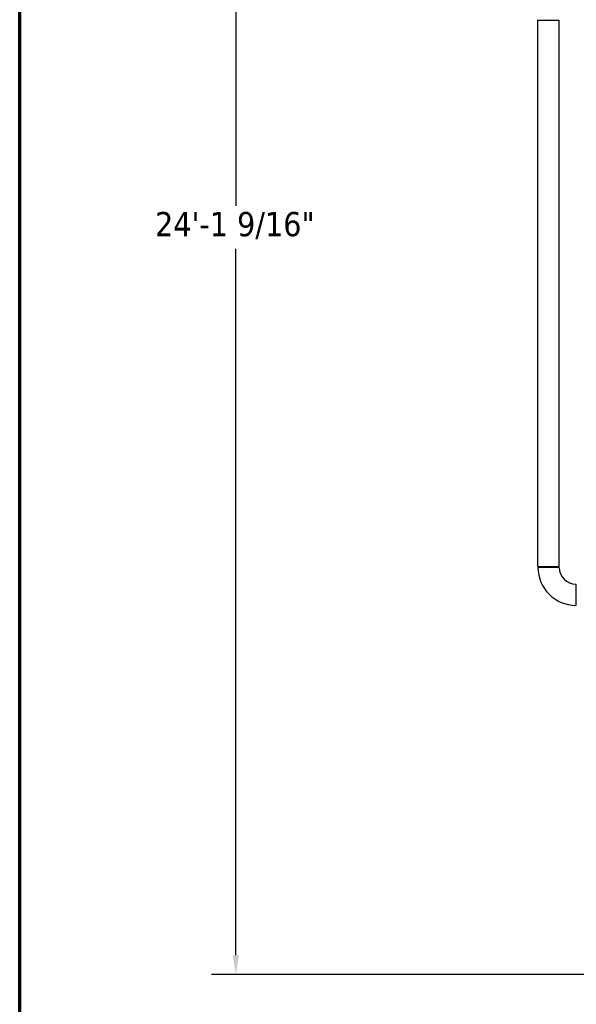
# Model space of a CAD drawing. Header units: inches. Extents: x 24 to 1128, y -94 to 748.
# Tile 2 of 256: x 24 to 116, y 123 to 285. Entities that reach past the tile are written whole.
import ezdxf

# ---------------------------------------------------------------- set-up
doc = ezdxf.new("R2010")
doc.units = ezdxf.units.IN
doc.header["$LTSCALE"] = 32
doc.header["$MEASUREMENT"] = 0
for name, color, linetype, lineweight in [('Border (ANSI)', 7, 'Continuous', 70), ('Dimension (ANSI)', 7, 'Continuous', 25), ('Visible (ANSI)', 7, 'Continuous', 30)]:
    doc.layers.add(name, color=color, linetype=linetype, lineweight=lineweight)
doc.styles.add('Note Text (ANSI)', font='tahoma.ttf')
doc.dimstyles.new('Architectural (ANSI)', dxfattribs={"dimscale": 32, "dimtxt": 0.125, "dimasz": 0.098425, "dimexe": 0.125, "dimexo": 0.0625, "dimgap": 0.031496, "dimtad": 0, "dimtih": 1, "dimtoh": 1, "dimdec": 4, "dimrnd": 1e-08, "dimzin": 3, "dimdsep": 46, "dimlunit": 4, "dimtxsty": 'Note Text (ANSI)', "dimcen": 0.09, "dimdle": 0.393701, "dimclrd": 256, "dimclre": 256, "dimclrt": 256, "dimadec": 0, "dimazin": 3, "dimtfac": 0.96, "dimtofl": 0, "dimtmove": 0, "dimatfit": 3, "dimfxl": 1, "dimfrac": 2, "dimtolj": 1, "dimtzin": 12, "dimlwd": -1, "dimlwe": -1, "dimarcsym": 0})

# ---------------------------------------------------------------- blocks, each defined once
blk = doc.blocks.new('Borders SUPERIOR BORDER')
at = {"layer": 'Border (ANSI)'}
blk.add_line((0.75, 0.625), (0.75, 23.375), dxfattribs=at)
blk = doc.blocks.new('*D14')
at = {"layer": 'Defpoints', "color": 0, "transparency": 16777216}
for p in [(140.23, 417.11), (59.6, 127.54), (233.98, 127.54)]:
    blk.add_point(p, dxfattribs=at)
at = {"layer": 'Dimension (ANSI)', "transparency": 16777216}
for p, q in [((138.23, 417.11), (55.6, 417.11)), ((59.6, 413.96), (59.6, 254.1)), ((59.6, 130.69), (59.6, 247.04)), ((231.98, 127.54), (55.6, 127.54))]:
    blk.add_line(p, q, dxfattribs=at)
for points in [[(59.08, 413.96), (60.13, 413.96), (59.6, 417.11)], [(59.08, 130.69), (60.13, 130.69), (59.6, 127.54)]]:
    blk.add_solid(points, dxfattribs=at)
at = {"layer": 'Dimension (ANSI)', "transparency": 16777216, "insert": (46.3, 253.09), "char_height": 4, "attachment_point": 1, "style": 'Note Text (ANSI)'}
blk.add_mtext('\\A1;24\'-1 9/16"', dxfattribs=at)

msp = doc.modelspace()

# ---------------------------------------------------------------- linework, layer by layer
at = {"layer": 'Visible (ANSI)'}
for p, q in [((109.36402, 194.68262), (109.36402, 284.68862)), ((109.36402, 284.68862), (112.86402, 284.68862)), ((112.86402, 194.68262), (112.86402, 284.68862)), ((109.36402, 194.68262), (112.86402, 194.68262)), ((112.86402, 194.55762), (109.36402, 194.55762)), ((115.61402, 191.80762), (115.61402, 188.30762))]:
    msp.add_line(p, q, dxfattribs=at)
for radius in [6.25, 2.75]:
    msp.add_arc((115.61402, 194.55762), radius, 180, 270, dxfattribs=at)

# ---------------------------------------------------------------- block references
at = {"xscale": 32, "yscale": 32, "zscale": 32}
msp.add_blockref('Borders SUPERIOR BORDER', (0, 0), dxfattribs=at)

# ---------------------------------------------------------------- dimensions: what is measured, and where the dimension line sits
at = {"layer": 'Dimension (ANSI)'}
dim = msp.add_linear_dim(base=(59.6041, 127.53942), p1=(140.23402, 417.10862), p2=(233.98302, 127.53942), angle=90, dimstyle='Architectural (ANSI)', override={"dimgap": 0.031496, "dimdec": 4, "dimlfac": 1, "dimtol": 0, "dimlim": 0, "dimtp": 0, "dimtm": 0, "dimtdec": 2, "dimatfit": 1}, dxfattribs=at)
dim.commit()
dim.dimension.update_dxf_attribs({"geometry": '*D14', "text_midpoint": (59.6041, 250.56851), "dimtype": 160})

doc.saveas('drawing.dxf')
